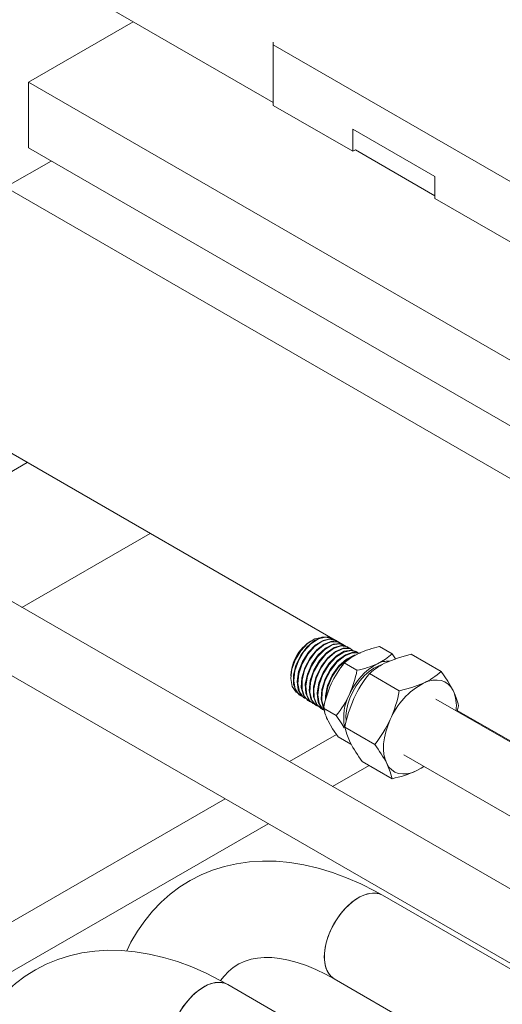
# Model space of a CAD drawing. Header units: millimetres. Extents: x 450 to 25135, y 150 to 17673.
# Tile 169 of 256: x 5390 to 5540, y 12956 to 13262. Entities that reach past the tile are written whole.
import ezdxf

# ---------------------------------------------------------------- set-up
doc = ezdxf.new("R2010")
doc.units = ezdxf.units.MM
doc.linetypes.add('SLD-Centrada-doble', pattern=[12.7, 6.35, -1.27, 1.27, -1.27, 1.27, -1.27])
doc.linetypes.add('SLD-Continua', pattern=[0])
doc.layers.add('COTAS', color=1, linetype='SLD-Continua')
doc.layers.add('OCULTA', color=8, linetype='SLD-Continua')

msp = doc.modelspace()

# ---------------------------------------------------------------- linework, layer by layer
at = {"color": 7, "linetype": 'SLD-Continua', "lineweight": 18, "ltscale": 30}
for p, q in [((5641.34, 12934.73), (5307.23, 13127.6)), ((5297.23, 13110.28), (5630.32, 12917.99)), ((5680.93, 12957.59), (5519.36, 13050.86)), ((5509.36, 13033.54), (5660.93, 12946.04)), ((5630.32, 12916.23), (5502.77, 12989.87)), ((5487.77, 12963.89), (5630.32, 12881.59)), ((5628.3, 12861.88), (5454.68, 12962.11))]:
    msp.add_line(p, q, dxfattribs=at)
at = {"color": 7, "linetype": 'SLD-Continua', "lineweight": 18, "ltscale": 30, "flags": 128}
for points in [[(5502.77, 12989.87), (5500.42, 12991.18), (5496.03, 12993.41), (5491.61, 12995.35), (5487.18, 12997.01), (5482.75, 12998.35), (5478.35, 12999.38), (5473.99, 13000.09), (5469.71, 13000.47), (5465.51, 13000.53), (5461.42, 13000.27), (5457.44, 12999.7), (5453.61, 12998.83), (5449.92, 12997.66), (5446.39, 12996.2), (5443.02, 12994.47), (5439.82, 12992.46), (5436.8, 12990.2), (5433.97, 12987.69), (5431.33, 12984.94), (5428.88, 12981.95), (5426.64, 12978.72), (5424.6, 12975.26), (5423.27, 12972.57)], [(5484.66, 12970.75), (5484.78, 12972.69), (5485.15, 12974.73), (5485.76, 12976.82), (5486.59, 12978.91), (5487.62, 12980.96), (5488.84, 12982.91), (5490.2, 12984.71), (5491.68, 12986.33), (5493.25, 12987.73), (5494.86, 12988.88), (5496.48, 12989.75), (5498.08, 12990.31), (5499.61, 12990.56), (5501.03, 12990.49), (5502.32, 12990.09), (5502.77, 12989.87)], [(5487.77, 12963.88), (5487.08, 12964.36), (5486.15, 12965.35), (5485.43, 12966.62), (5484.94, 12968.12), (5484.69, 12969.83), (5484.69, 12971.71), (5484.94, 12973.71), (5485.43, 12975.78), (5486.15, 12977.87), (5487.08, 12979.95), (5488.21, 12981.95), (5489.5, 12983.83), (5490.93, 12985.55), (5492.46, 12987.06), (5494.05, 12988.34), (5495.67, 12989.35), (5497.29, 12990.07), (5498.85, 12990.47), (5500.33, 12990.56), (5501.7, 12990.33), (5502.77, 12989.87)], [(5454.68, 12962.11), (5452.34, 12963.42), (5447.95, 12965.65), (5443.53, 12967.6), (5439.09, 12969.25), (5434.67, 12970.59), (5430.26, 12971.62), (5425.91, 12972.33), (5421.62, 12972.71), (5417.42, 12972.77), (5413.33, 12972.52), (5409.36, 12971.94), (5405.53, 12971.07), (5401.84, 12969.9), (5398.3, 12968.44), (5394.94, 12966.71), (5391.74, 12964.71), (5388.72, 12962.45), (5385.89, 12959.94), (5383.24, 12957.18), (5380.8, 12954.19), (5378.55, 12950.96), (5376.52, 12947.5), (5374.69, 12943.82), (5373.1, 12939.92), (5371.73, 12935.8), (5370.6, 12931.5), (5369.71, 12927), (5369.07, 12922.35), (5368.68, 12917.55), (5368.54, 12912.37)], [(5452.46, 12963.35), (5453.53, 12964.76), (5454.89, 12966.19), (5456.4, 12967.45), (5458.12, 12968.54), (5460.11, 12969.44), (5461.99, 12970.01), (5463.95, 12970.37), (5466, 12970.53), (5468.39, 12970.5), (5470.89, 12970.23), (5473.51, 12969.74), (5476.25, 12969.01), (5479.1, 12968.04), (5482.04, 12966.82), (5485.08, 12965.36), (5487.77, 12963.89)], [(5487.77, 12963.89), (5487.62, 12963.97), (5486.59, 12964.82), (5485.76, 12965.95), (5485.15, 12967.34), (5484.78, 12968.96), (5484.66, 12970.75)], [(5436.58, 12943), (5436.7, 12944.94), (5437.07, 12946.98), (5437.68, 12949.07), (5438.51, 12951.16), (5439.54, 12953.2), (5440.75, 12955.15), (5442.12, 12956.95), (5443.6, 12958.58), (5445.16, 12959.98), (5446.78, 12961.12), (5448.4, 12961.99), (5449.99, 12962.55), (5451.52, 12962.8), (5452.95, 12962.73), (5454.24, 12962.34), (5454.68, 12962.11)], [(5439.69, 12936.12), (5439, 12936.6), (5438.07, 12937.6), (5437.35, 12938.86), (5436.86, 12940.37), (5436.61, 12942.08), (5436.61, 12943.95), (5436.86, 12945.95), (5437.35, 12948.02), (5438.07, 12950.11), (5439, 12952.19), (5440.13, 12954.19), (5441.42, 12956.07), (5442.84, 12957.79), (5444.37, 12959.31), (5445.97, 12960.58), (5447.59, 12961.59), (5449.2, 12962.31), (5450.77, 12962.72), (5452.25, 12962.8), (5453.61, 12962.57), (5454.68, 12962.11)]]:
    msp.add_lwpolyline(points, dxfattribs=at)
at = {"layer": 'COTAS', "linetype": 'SLD-Continua', "lineweight": 18, "ltscale": 30}
for p, q in [((5480.48, 13068.91), (5480.01, 13068.6)), ((5486.79, 13069.78), (5486.61, 13069.88)), ((5488.1, 13069.09), (5487.92, 13069.19)), ((5489.41, 13068.4), (5489.23, 13068.5)), ((5490.72, 13067.71), (5490.54, 13067.81)), ((5492.03, 13067.02), (5491.85, 13067.12)), ((5493.34, 13066.33), (5493.16, 13066.43)), ((5494.65, 13065.64), (5494.47, 13065.73)), ((5505.79, 13064.91), (5501.84, 13067.19)), ((5506.82, 13063.39), (5505.79, 13064.91)), ((5511.67, 13064.8), (5520.96, 13059.44)), ((5494.82, 13059.83), (5490.87, 13062.11)), ((5474.32, 13058.74), (5474.28, 13057.96)), ((5498.67, 13058.78), (5507.96, 13053.42)), ((5477.13, 13052), (5477.3, 13051.89)), ((5478.38, 13051.21), (5478.56, 13051.1)), ((5479.64, 13050.42), (5479.81, 13050.31)), ((5480.89, 13049.63), (5481.06, 13049.52)), ((5482.14, 13048.85), (5482.32, 13048.73)), ((5483.4, 13048.06), (5483.57, 13047.95)), ((5488.39, 13045.78), (5484.44, 13048.06)), ((5526.35, 13048.8), (5525.93, 13047.07)), ((5491.05, 13042.13), (5500.35, 13036.77)), ((5492.94, 13036.81), (5488.99, 13039.09)), ((5492.83, 13037.22), (5492.94, 13036.81)), ((5496.44, 13031.49), (5505.73, 13026.13)), ((5515.66, 13029.9), (5513.24, 13028.56))]:
    msp.add_line(p, q, dxfattribs=at)
at = {"layer": 'COTAS', "linetype": 'SLD-Continua', "lineweight": 18, "ltscale": 30, "flags": 128}
for points in [[(5476.38, 13052.8), (5475.88, 13053.02), (5474.69, 13054.76), (5474.26, 13057.23), (5474.62, 13060.14), (5475.71, 13063.15), (5477.39, 13065.92), (5479.47, 13068.14), (5481.69, 13069.58), (5483.8, 13070.07), (5483.8, 13070.07)], [(5477.18, 13052.07), (5475.91, 13053.23), (5475.1, 13055.48), (5475.08, 13058.33), (5475.86, 13061.46), (5477.34, 13064.52), (5479.34, 13067.16), (5481.62, 13069.11), (5483.93, 13070.13), (5485.88, 13070.16), (5486.55, 13069.77)], [(5487.32, 13069.29), (5486.95, 13069.7), (5485.07, 13070.16), (5482.84, 13069.59), (5480.51, 13068.03), (5478.35, 13065.66), (5476.62, 13062.75), (5475.51, 13059.61), (5475.16, 13056.59), (5475.63, 13054.04), (5476.85, 13052.23), (5477.36, 13051.99)], [(5478.45, 13051.33), (5477.71, 13051.76), (5476.58, 13053.7), (5476.23, 13056.35), (5476.7, 13059.42), (5477.91, 13062.57), (5479.73, 13065.44), (5481.95, 13067.71), (5484.29, 13069.14), (5486.5, 13069.57), (5487.87, 13069.09)], [(5488.54, 13068.66), (5488.17, 13069.05), (5486.26, 13069.47), (5484.01, 13068.84), (5481.67, 13067.22), (5479.51, 13064.81), (5477.8, 13061.86), (5476.72, 13058.7), (5476.41, 13055.68), (5476.92, 13053.14), (5478.19, 13051.37), (5479.15, 13050.96)], [(5479.64, 13050.44), (5479.59, 13050.45), (5478.18, 13052.06), (5477.51, 13054.48), (5477.67, 13057.45), (5478.61, 13060.62), (5480.23, 13063.66), (5482.33, 13066.21), (5484.67, 13068), (5486.97, 13068.84), (5488.98, 13068.62), (5489.19, 13068.44)], [(5489.65, 13068.09), (5488.82, 13068.64), (5486.73, 13068.66), (5484.4, 13067.64), (5482.08, 13065.69), (5480.06, 13063.02), (5478.55, 13059.93), (5477.75, 13056.77), (5477.75, 13053.88), (5478.56, 13051.59), (5480.09, 13050.15), (5480.54, 13050.06)], [(5480.96, 13049.75), (5479.89, 13050.54), (5478.92, 13052.69), (5478.75, 13055.49), (5479.4, 13058.65), (5480.78, 13061.79), (5482.73, 13064.59), (5485.02, 13066.72), (5487.39, 13067.94), (5489.55, 13068.14), (5490.47, 13067.68)], [(5491.34, 13067.19), (5491.19, 13067.41), (5489.38, 13068.08), (5487.16, 13067.7), (5484.79, 13066.3), (5482.54, 13064.04), (5480.67, 13061.16), (5479.41, 13057.98), (5478.9, 13054.87), (5479.21, 13052.15), (5480.31, 13050.15), (5481.55, 13049.4)], [(5482.2, 13048.94), (5481.72, 13049.16), (5480.45, 13050.98), (5479.96, 13053.58), (5480.3, 13056.65), (5481.42, 13059.86), (5483.18, 13062.85), (5485.38, 13065.28), (5487.76, 13066.89), (5490.05, 13067.5), (5491.83, 13067.08)], [(5492.36, 13066.66), (5491.88, 13067.1), (5489.87, 13067.38), (5487.55, 13066.6), (5485.18, 13064.84), (5483.03, 13062.29), (5481.36, 13059.24), (5480.37, 13056.03), (5480.16, 13053.01), (5480.78, 13050.52), (5482.16, 13048.84), (5482.97, 13048.56)], [(5483.44, 13048.11), (5482.11, 13049.39), (5481.3, 13051.73), (5481.32, 13054.67), (5482.15, 13057.88), (5483.69, 13061.02), (5485.76, 13063.72), (5488.12, 13065.68), (5490.49, 13066.7), (5492.6, 13066.66), (5493.1, 13066.32)], [(5494.23, 13065.59), (5494.17, 13065.7), (5492.48, 13066.64), (5490.31, 13066.51), (5487.93, 13065.34), (5485.59, 13063.25), (5483.59, 13060.46), (5482.15, 13057.29), (5481.43, 13054.09), (5481.54, 13051.22), (5482.47, 13049), (5484.11, 13047.66), (5484.33, 13047.63)], [(5484.73, 13047.39), (5483.88, 13047.91), (5482.76, 13049.95), (5482.45, 13052.71), (5482.98, 13055.88), (5484.27, 13059.11), (5486.17, 13062.03), (5488.46, 13064.32), (5490.87, 13065.74), (5493.13, 13066.11), (5494.42, 13065.62)], [(5495.17, 13065.18), (5494.92, 13065.48), (5493.01, 13066.03), (5490.71, 13065.5), (5488.3, 13063.95), (5486.05, 13061.55), (5484.22, 13058.56), (5483.03, 13055.32), (5482.62, 13052.19), (5483.04, 13049.51), (5484.26, 13047.59), (5484.89, 13047.27)], [(5484.43, 13048.19), (5484.35, 13048.28), (5483.72, 13050.81), (5483.92, 13053.87), (5484.93, 13057.14), (5486.63, 13060.23), (5488.81, 13062.82), (5491.22, 13064.61), (5493.58, 13065.41), (5495.62, 13065.12), (5495.76, 13065)], [(5495.47, 13065.13), (5493.47, 13065.27), (5491.08, 13064.33), (5488.69, 13062.43), (5486.55, 13059.75), (5484.94, 13056.61), (5484.02, 13053.35), (5483.93, 13050.34), (5484.58, 13048.17)], [(5485.04, 13050.62), (5484.99, 13051.88), (5485.7, 13055.13), (5487.16, 13058.35), (5489.19, 13061.19), (5491.56, 13063.33), (5493.98, 13064.53), (5494.46, 13064.56)], [(5490.87, 13062.11), (5492.94, 13063.71), (5495.5, 13065.14)], [(5505.79, 13064.91), (5503.72, 13063.31), (5501.16, 13061.88)], [(5511.67, 13064.8), (5507.75, 13063.75), (5504.16, 13062.38)], [(5494.12, 13064.38), (5493.88, 13064.35), (5491.44, 13063.02), (5489.1, 13060.78), (5487.13, 13057.88), (5485.75, 13054.64), (5485.13, 13051.41), (5485.17, 13050.95)], [(5520.96, 13059.44), (5523.02, 13056.41), (5524.67, 13053.54)], [(5507.96, 13053.42), (5511.88, 13054.47), (5515.47, 13055.85)], [(5524.67, 13053.54), (5523.97, 13054.64), (5523.11, 13055.53), (5522.1, 13056.2), (5520.95, 13056.62), (5519.7, 13056.8), (5518.35, 13056.73), (5516.93, 13056.41), (5515.47, 13055.85)], [(5488.99, 13039.09), (5487.26, 13041.64), (5485.86, 13044.07)], [(5488.39, 13045.78), (5490.13, 13043.22), (5490.83, 13041.99)], [(5505.17, 13044.51), (5504.38, 13042.61), (5503.77, 13040.7), (5503.34, 13038.81), (5503.1, 13036.99), (5503.05, 13035.25), (5503.19, 13033.63), (5503.53, 13032.16), (5504.05, 13030.86)], [(5491.05, 13042.13), (5491.64, 13039.95), (5492.74, 13037.4)], [(5504.05, 13030.86), (5504.75, 13029.76), (5505.61, 13028.87), (5506.62, 13028.2), (5507.76, 13027.78), (5509.02, 13027.6), (5510.37, 13027.67), (5511.78, 13027.99), (5513.24, 13028.56)], [(5505.73, 13026.13), (5505.15, 13028.31), (5504.05, 13030.86)], [(5513.24, 13028.56), (5514.72, 13029.35), (5515.6, 13029.93)]]:
    msp.add_lwpolyline(points, dxfattribs=at)
at = {"layer": 'COTAS', "linetype": 'SLD-Centrada-doble', "lineweight": 18, "ltscale": 30, "flags": 128}
msp.add_lwpolyline([(5502.45, 13061.53), (5501.58, 13061.24), (5500.09, 13060.5), (5498.6, 13059.46), (5497.15, 13058.17), (5495.79, 13056.65), (5494.56, 13054.95), (5493.5, 13053.12), (5492.62, 13051.21), (5491.97, 13049.27), (5491.55, 13047.37), (5491.38, 13045.55), (5491.43, 13044.18)], dxfattribs=at)
at = {"layer": 'COTAS', "linetype": 'SLD-Continua', "lineweight": 18, "ltscale": 900}
for centre, radius, start, end in [((5487.41, 13057.88), 13.03, 124.638, 156.6628), ((5507.94, 13037.47), 30.34, 101.5996, 114.203), ((5486.35, 13057.87), 12.06, 154.63, 175.8573), ((5515.6, 13042.19), 31.75, 141.152, 155.0706), ((5510.43, 13044.71), 19.51, 118.3705, 157.0725), ((5488.72, 13089.55), 30.34, 281.5996, 294.203), ((5513.43, 13042.21), 22.19, 114.7032, 131.703), ((5504.53, 13055.22), 7.47, 87.2201, 116.8629), ((5461.43, 13066.18), 33.99, 335.9175, 349.2294), ((5527.91, 13035.22), 37.56, 141.1374, 155.0852), ((5506.2, 13076.01), 22.19, 294.7032, 311.703), ((5518.88, 13041.38), 35.08, 156.1254, 169.0215), ((5526.46, 13035.5), 23.12, 118.3705, 157.0725), ((5462.98, 13066.12), 32.55, 321.3229, 334.8997), ((5505.92, 13045.2), 15.23, 152.1425, 191.3604), ((5468.53, 13060.9), 40.14, 335.8926, 349.2543), ((5513.76, 13048.7), 11.93, 353.0586, 23.9196), ((5508.27, 13045.05), 18.46, 11.7425, 27.3839), ((5532.06, 13034.15), 41.77, 156.1553, 168.9916), ((5499.69, 13051.23), 15.58, 191.7425, 207.3839), ((5470.08, 13060.97), 38.75, 321.354, 334.8686), ((5531.24, 13057.44), 43.41, 207.509, 216.715), ((5465.55, 13010.82), 43.41, 27.509, 36.715), ((5498.5, 13061.35), 35.95, 281.5996, 294.203)]:
    msp.add_arc(centre, radius, start, end, dxfattribs=at)
at = {"layer": 'OCULTA', "linetype": 'SLD-Continua', "lineweight": 18, "ltscale": 30}
for p, q in [((5468.81, 13236.35), (5304.22, 13331.36)), ((5425.32, 13261.45), (5392.74, 13242.64)), ((5425.32, 13261.45), (5392.74, 13242.64)), ((5425.32, 13261.45), (5392.74, 13242.64)), ((5425.32, 13261.45), (5392.74, 13242.64)), ((5468.81, 13255.13), (5468.81, 13254.24)), ((5468.81, 13254.24), (5574.17, 13193.42)), ((5468.81, 13254.24), (5468.81, 13235.46)), ((5392.74, 13242.64), (5392.74, 13222.23)), ((5392.74, 13242.64), (5604.87, 13120.18)), ((5392.74, 13242.64), (5392.74, 13222.23)), ((5392.74, 13242.64), (5604.87, 13120.18)), ((5392.74, 13242.64), (5392.74, 13222.23)), ((5392.74, 13242.64), (5604.87, 13120.18)), ((5392.74, 13242.64), (5392.74, 13222.23)), ((5392.74, 13242.64), (5604.87, 13120.18)), ((5468.81, 13235.46), (5493.56, 13221.18)), ((5493.56, 13228.04), (5519.01, 13213.34)), ((5493.56, 13221.18), (5493.56, 13228.04)), ((5392.74, 13222.23), (5604.87, 13099.77)), ((5392.74, 13222.23), (5604.87, 13099.77)), ((5392.74, 13222.23), (5604.87, 13099.77)), ((5392.74, 13222.23), (5604.87, 13099.77)), ((5493.56, 13221.18), (5494.32, 13221.62)), ((5519.01, 13207.36), (5494.32, 13221.62)), ((5399.81, 13218.15), (5385.67, 13209.98)), ((5399.81, 13218.15), (5385.67, 13209.98)), ((5399.81, 13218.15), (5385.67, 13209.98)), ((5399.81, 13218.15), (5385.67, 13209.98)), ((5399.81, 13218.15), (5385.67, 13209.98)), ((5399.81, 13218.15), (5385.67, 13209.98)), ((5399.81, 13218.15), (5385.67, 13209.98)), ((5399.81, 13218.15), (5385.67, 13209.98)), ((5519.01, 13213.34), (5519.01, 13206.48)), ((5958.42, 12879.34), (5385.67, 13209.98)), ((5958.42, 12879.34), (5385.67, 13209.98)), ((5958.42, 12879.34), (5385.67, 13209.98)), ((5958.42, 12879.34), (5385.67, 13209.98)), ((5519.01, 13206.48), (5574.17, 13174.64)), ((5488.09, 13069.2), (5283.49, 13187.31)), ((5488.09, 13069.2), (5283.49, 13187.31)), ((5488.09, 13069.2), (5283.49, 13187.31)), ((5488.09, 13069.2), (5283.49, 13187.31)), ((5490.95, 13067.55), (5488.17, 13069.15)), ((5490.95, 13067.55), (5488.17, 13069.15)), ((5490.95, 13067.55), (5488.17, 13069.15)), ((5490.95, 13067.55), (5488.17, 13069.15)), ((5492.14, 13066.86), (5491.72, 13067.11)), ((5492.14, 13066.86), (5491.72, 13067.11)), ((5492.14, 13066.86), (5491.72, 13067.11)), ((5492.14, 13066.86), (5491.72, 13067.11)), ((5681.18, 12957.73), (5525.99, 13047.32)), ((5681.18, 12957.73), (5525.99, 13047.32)), ((5681.18, 12957.73), (5525.99, 13047.32)), ((5681.18, 12957.73), (5525.99, 13047.32)), ((5527.11, 13046.67), (5526.86, 13046.53)), ((5527.11, 13046.67), (5526.86, 13046.53)), ((5527.11, 13046.67), (5526.86, 13046.53)), ((5527.11, 13046.67), (5526.86, 13046.53)), ((5488.45, 13039.87), (5473.83, 13031.43)), ((5488.45, 13039.87), (5473.83, 13031.43)), ((5488.45, 13039.87), (5473.83, 13031.43)), ((5488.45, 13039.87), (5473.83, 13031.43)), ((5498.63, 13030.23), (5487.26, 13023.67)), ((5498.63, 13030.23), (5487.26, 13023.67)), ((5498.63, 13030.23), (5487.26, 13023.67)), ((5498.63, 13030.23), (5487.26, 13023.67)), ((5453.82, 13019.88), (5385.67, 12980.53)), ((5453.82, 13019.88), (5385.67, 12980.53)), ((5453.82, 13019.88), (5385.67, 12980.53)), ((5453.82, 13019.88), (5385.67, 12980.53)), ((5467.26, 13012.12), (5385.67, 12965.02)), ((5467.26, 13012.12), (5385.67, 12965.02)), ((5467.26, 13012.12), (5385.67, 12965.02)), ((5467.26, 13012.12), (5385.67, 12965.02))]:
    msp.add_line(p, q, dxfattribs=at)
at = {"layer": 'OCULTA', "linetype": 'SLD-Centrada-doble', "lineweight": 18, "ltscale": 30}
for p, q in [((5392.4, 13124.44), (5352.55, 13101.44)), ((5392.4, 13124.44), (5352.55, 13101.44)), ((5392.4, 13124.44), (5352.55, 13101.44)), ((5392.4, 13124.44), (5352.55, 13101.44)), ((5430.59, 13102.39), (5390.74, 13079.39)), ((5430.59, 13102.39), (5390.74, 13079.39)), ((5430.59, 13102.39), (5390.74, 13079.39)), ((5430.59, 13102.39), (5390.74, 13079.39))]:
    msp.add_line(p, q, dxfattribs=at)

doc.saveas('drawing.dxf')
